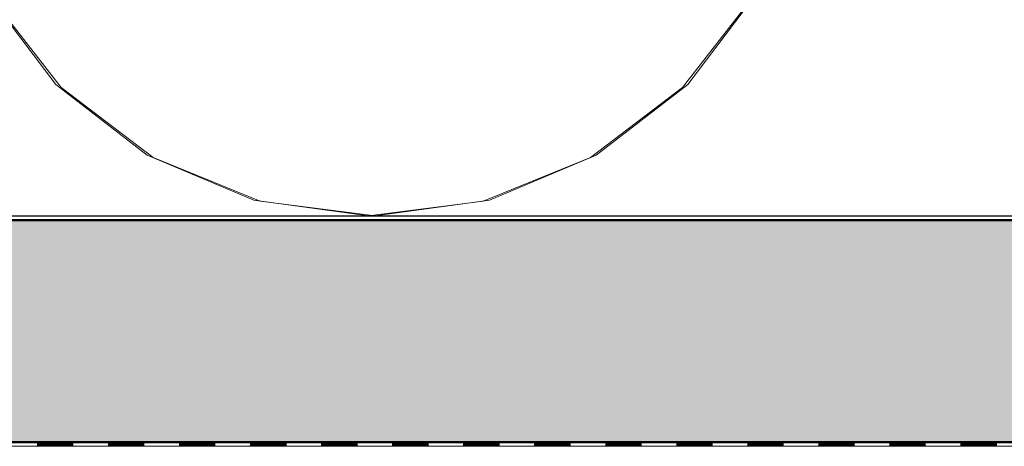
# Model space of a CAD drawing. Header units: metres. Extents: x 1314 to 1415, y -87 to -52.
# Tile 70 of 256: x 1322.431 to 1323.539, y -62.485 to -62.004. Entities that reach past the tile are written whole.
import ezdxf

# ---------------------------------------------------------------- set-up
doc = ezdxf.new("R2010")
doc.units = ezdxf.units.M
doc.header["$PDMODE"] = 65
doc.linetypes.add('AUSGEZOGEN', pattern=[0])
for name, color, linetype, lineweight in [('XR$2$Design', 4, 'AUSGEZOGEN', 13), ('XR$2$Möblierung', 4, 'AUSGEZOGEN', 13), ('XR$2$Wand', 1, 'AUSGEZOGEN', 50), ('XR$3$Maßlinie 1_50', 7, 'AUSGEZOGEN', 25), ('XR$4$Muster', 4, 'AUSGEZOGEN', 13)]:
    doc.layers.add(name, color=color, linetype=linetype, lineweight=lineweight)
doc.styles.add('ARIAL', font='arial.ttf')
doc.dimstyles.new('DIMSTYLE_14', dxfattribs={"dimtxt": 0.175, "dimasz": 0.15, "dimexe": 0, "dimexo": 0, "dimgap": 0.0875, "dimtad": 2, "dimrnd": 0.005, "dimzin": 4, "dimdsep": 46, "dimtxsty": 'ARIAL', "dimblk1": 'ALL_ML_KREIS', "dimblk2": 'ALL_ML_KREIS', "dimsah": 1, "dimcen": 0, "dimclrd": 3, "dimclre": 3, "dimclrt": 3, "dimadec": 0, "dimazin": 0, "dimtfac": 1, "dimtdec": 0, "dimtix": 1, "dimtmove": 2, "dimatfit": 3, "dimfxl": 0, "dimtzin": 0, "dimlwd": 0, "dimlwe": 25, "dimarcsym": 0})
doc.dimstyles.new('DIMSTYLE_5', dxfattribs={"dimtxt": 0.125, "dimasz": 0.15, "dimexe": 0, "dimexo": 0, "dimgap": 0.0625, "dimtad": 2, "dimrnd": 0.005, "dimzin": 4, "dimdsep": 46, "dimtxsty": 'ARIAL', "dimblk1": 'ALL_ML_KREIS', "dimblk2": 'ALL_ML_KREIS', "dimsah": 1, "dimcen": 0, "dimclrd": 3, "dimclre": 3, "dimclrt": 3, "dimadec": 0, "dimazin": 0, "dimtfac": 1, "dimtdec": 0, "dimtix": 1, "dimtmove": 2, "dimatfit": 3, "dimfxl": 0, "dimtzin": 0, "dimlwd": 0, "dimlwe": 25, "dimarcsym": 0})
doc.dimstyles.new('DIMSTYLE_9', dxfattribs={"dimtxt": 0.125, "dimasz": 0.15, "dimexe": 0, "dimexo": 0, "dimgap": 0.0625, "dimtad": 2, "dimrnd": 0.005, "dimzin": 4, "dimdsep": 46, "dimtxsty": 'ARIAL', "dimblk1": 'ALL_ML_KREIS', "dimblk2": 'ALL_ML_KREIS', "dimsah": 1, "dimcen": 0, "dimclrd": 3, "dimclre": 3, "dimclrt": 3, "dimadec": 0, "dimazin": 0, "dimtfac": 1, "dimtdec": 0, "dimtix": 1, "dimtmove": 2, "dimatfit": 3, "dimfxl": 0, "dimtzin": 0, "dimlwd": 0, "dimlwe": 25, "dimarcsym": 0})

# ---------------------------------------------------------------- blocks, each defined once
blk = doc.blocks.new('COMPLEXOBJECT_1')
at = {"layer": 'XR$2$Möblierung', "color": 52, "linetype": 'AUSGEZOGEN', "lineweight": 13, "transparency": 33554687}
for p, q in [((1322.4713, -62.0771), (1322.3926, -61.9733)), ((1323.1829, -62.0771), (1323.2616, -61.9733)), ((1322.3973, -61.9778), (1322.4772, -62.0807)), ((1323.2569, -61.9778), (1323.177, -62.0807)), ((1322.5743, -62.1569), (1322.4713, -62.0771)), ((1322.4772, -62.0807), (1322.5809, -62.1595)), ((1323.177, -62.0807), (1323.0733, -62.1595)), ((1323.0799, -62.1569), (1323.1829, -62.0771)), ((1322.6944, -62.2074), (1322.5743, -62.1569)), ((1322.5809, -62.1595), (1322.7015, -62.2087)), ((1323.0733, -62.1595), (1322.9527, -62.2087)), ((1322.9598, -62.2074), (1323.0799, -62.1569)), ((1322.8234, -62.2251), (1322.6944, -62.2074)), ((1322.8308, -62.2251), (1322.9598, -62.2074)), ((1322.7015, -62.2087), (1322.8308, -62.2251)), ((1322.9527, -62.2087), (1322.8234, -62.2251)), ((1322.8308, -62.2251), (1322.8234, -62.2251))]:
    blk.add_line(p, q, dxfattribs=at)
blk = doc.blocks.new('MUSTERELEMENT_41')
at = {"layer": 'XR$2$Design', "color": 4, "linetype": 'AUSGEZOGEN', "lineweight": 13, "transparency": 33554687}
for p, q in [((1322.3707, -62.4797), (1322.4507, -62.4797)), ((1322.3707, -62.4847), (1322.4507, -62.4847)), ((1322.4507, -62.4797), (1322.5307, -62.4797)), ((1322.4507, -62.4797), (1322.4507, -62.4847)), ((1322.4507, -62.4797), (1322.4507, -62.4847)), ((1322.4507, -62.4807), (1322.4907, -62.4807)), ((1322.4507, -62.4817), (1322.4907, -62.4817)), ((1322.4507, -62.4827), (1322.4907, -62.4827)), ((1322.4507, -62.4837), (1322.4907, -62.4837)), ((1322.4507, -62.4847), (1322.5307, -62.4847)), ((1322.4907, -62.4797), (1322.4907, -62.4847)), ((1322.5307, -62.4797), (1322.6106, -62.4797)), ((1322.5307, -62.4797), (1322.5307, -62.4847)), ((1322.5307, -62.4797), (1322.5307, -62.4847)), ((1322.5307, -62.4807), (1322.5706, -62.4807)), ((1322.5307, -62.4817), (1322.5706, -62.4817)), ((1322.5307, -62.4827), (1322.5706, -62.4827)), ((1322.5307, -62.4837), (1322.5706, -62.4837)), ((1322.5307, -62.4847), (1322.6106, -62.4847)), ((1322.5706, -62.4797), (1322.5706, -62.4847)), ((1322.6106, -62.4797), (1322.6906, -62.4797)), ((1322.6106, -62.4797), (1322.6106, -62.4847)), ((1322.6106, -62.4797), (1322.6106, -62.4847)), ((1322.6106, -62.4807), (1322.6506, -62.4807)), ((1322.6106, -62.4817), (1322.6506, -62.4817)), ((1322.6106, -62.4827), (1322.6506, -62.4827)), ((1322.6106, -62.4837), (1322.6506, -62.4837)), ((1322.6106, -62.4847), (1322.6906, -62.4847)), ((1322.6506, -62.4797), (1322.6506, -62.4847)), ((1322.6906, -62.4797), (1322.7706, -62.4797)), ((1322.6906, -62.4797), (1322.6906, -62.4847)), ((1322.6906, -62.4797), (1322.6906, -62.4847)), ((1322.6906, -62.4807), (1322.7306, -62.4807)), ((1322.6906, -62.4817), (1322.7306, -62.4817)), ((1322.6906, -62.4827), (1322.7306, -62.4827)), ((1322.6906, -62.4837), (1322.7306, -62.4837)), ((1322.6906, -62.4847), (1322.7706, -62.4847)), ((1322.7306, -62.4797), (1322.7306, -62.4847)), ((1322.7706, -62.4797), (1322.8506, -62.4797)), ((1322.7706, -62.4797), (1322.7706, -62.4847)), ((1322.7706, -62.4797), (1322.7706, -62.4847)), ((1322.7706, -62.4807), (1322.8106, -62.4807)), ((1322.7706, -62.4817), (1322.8106, -62.4817)), ((1322.7706, -62.4827), (1322.8106, -62.4827)), ((1322.7706, -62.4837), (1322.8106, -62.4837)), ((1322.7706, -62.4847), (1322.8506, -62.4847)), ((1322.8106, -62.4797), (1322.8106, -62.4847)), ((1322.8506, -62.4797), (1322.9306, -62.4797)), ((1322.8506, -62.4797), (1322.8506, -62.4847)), ((1322.8506, -62.4797), (1322.8506, -62.4847)), ((1322.8506, -62.4807), (1322.8906, -62.4807)), ((1322.8506, -62.4817), (1322.8906, -62.4817)), ((1322.8506, -62.4827), (1322.8906, -62.4827)), ((1322.8506, -62.4837), (1322.8906, -62.4837)), ((1322.8506, -62.4847), (1322.9306, -62.4847)), ((1322.8906, -62.4797), (1322.8906, -62.4847)), ((1322.9306, -62.4797), (1323.0105, -62.4797)), ((1322.9306, -62.4797), (1322.9306, -62.4847)), ((1322.9306, -62.4797), (1322.9306, -62.4847)), ((1322.9306, -62.4807), (1322.9705, -62.4807)), ((1322.9306, -62.4817), (1322.9705, -62.4817)), ((1322.9306, -62.4827), (1322.9705, -62.4827)), ((1322.9306, -62.4837), (1322.9705, -62.4837)), ((1322.9306, -62.4847), (1323.0105, -62.4847)), ((1322.9705, -62.4797), (1322.9705, -62.4847)), ((1323.0105, -62.4797), (1323.0905, -62.4797)), ((1323.0105, -62.4797), (1323.0105, -62.4847)), ((1323.0105, -62.4797), (1323.0105, -62.4847)), ((1323.0105, -62.4807), (1323.0505, -62.4807)), ((1323.0105, -62.4817), (1323.0505, -62.4817)), ((1323.0105, -62.4827), (1323.0505, -62.4827)), ((1323.0105, -62.4837), (1323.0505, -62.4837)), ((1323.0105, -62.4847), (1323.0905, -62.4847)), ((1323.0505, -62.4797), (1323.0505, -62.4847)), ((1323.0905, -62.4797), (1323.1705, -62.4797)), ((1323.0905, -62.4797), (1323.0905, -62.4847)), ((1323.0905, -62.4797), (1323.0905, -62.4847)), ((1323.0905, -62.4807), (1323.1305, -62.4807)), ((1323.0905, -62.4817), (1323.1305, -62.4817)), ((1323.0905, -62.4827), (1323.1305, -62.4827)), ((1323.0905, -62.4837), (1323.1305, -62.4837)), ((1323.0905, -62.4847), (1323.1705, -62.4847)), ((1323.1305, -62.4797), (1323.1305, -62.4847)), ((1323.1705, -62.4797), (1323.2505, -62.4797)), ((1323.1705, -62.4797), (1323.1705, -62.4847)), ((1323.1705, -62.4797), (1323.1705, -62.4847)), ((1323.1705, -62.4807), (1323.2105, -62.4807)), ((1323.1705, -62.4817), (1323.2105, -62.4817)), ((1323.1705, -62.4827), (1323.2105, -62.4827)), ((1323.1705, -62.4837), (1323.2105, -62.4837)), ((1323.1705, -62.4847), (1323.2505, -62.4847)), ((1323.2105, -62.4797), (1323.2105, -62.4847)), ((1323.2505, -62.4797), (1323.3304, -62.4797)), ((1323.2505, -62.4797), (1323.2505, -62.4847)), ((1323.2505, -62.4797), (1323.2505, -62.4847)), ((1323.2505, -62.4807), (1323.2905, -62.4807)), ((1323.2505, -62.4817), (1323.2905, -62.4817)), ((1323.2505, -62.4827), (1323.2905, -62.4827)), ((1323.2505, -62.4837), (1323.2905, -62.4837)), ((1323.2505, -62.4847), (1323.3304, -62.4847)), ((1323.2905, -62.4797), (1323.2905, -62.4847)), ((1323.3304, -62.4797), (1323.4104, -62.4797)), ((1323.3304, -62.4797), (1323.3304, -62.4847)), ((1323.3304, -62.4797), (1323.3304, -62.4847)), ((1323.3304, -62.4807), (1323.3704, -62.4807)), ((1323.3304, -62.4817), (1323.3704, -62.4817)), ((1323.3304, -62.4827), (1323.3704, -62.4827)), ((1323.3304, -62.4837), (1323.3704, -62.4837)), ((1323.3304, -62.4847), (1323.4104, -62.4847)), ((1323.3704, -62.4797), (1323.3704, -62.4847)), ((1323.4104, -62.4797), (1323.4904, -62.4797)), ((1323.4104, -62.4797), (1323.4104, -62.4847)), ((1323.4104, -62.4797), (1323.4104, -62.4847)), ((1323.4104, -62.4807), (1323.4504, -62.4807)), ((1323.4104, -62.4817), (1323.4504, -62.4817)), ((1323.4104, -62.4827), (1323.4504, -62.4827)), ((1323.4104, -62.4837), (1323.4504, -62.4837)), ((1323.4104, -62.4847), (1323.4904, -62.4847)), ((1323.4504, -62.4797), (1323.4504, -62.4847)), ((1323.4904, -62.4797), (1323.5704, -62.4797)), ((1323.4904, -62.4797), (1323.4904, -62.4847)), ((1323.4904, -62.4797), (1323.4904, -62.4847)), ((1323.4904, -62.4807), (1323.5304, -62.4807)), ((1323.4904, -62.4817), (1323.5304, -62.4817)), ((1323.4904, -62.4827), (1323.5304, -62.4827)), ((1323.4904, -62.4837), (1323.5304, -62.4837)), ((1323.4904, -62.4847), (1323.5704, -62.4847)), ((1323.5304, -62.4797), (1323.5304, -62.4847))]:
    blk.add_line(p, q, dxfattribs=at)
blk = doc.blocks.new('ALL_ML_KREIS')
at = {"color": 0, "linetype": 'ByBlock', "lineweight": -2}
for p, q in [((0, -0.5), (0, 0.5)), ((-1, 0), (0.5, 0))]:
    blk.add_line(p, q, dxfattribs=at)
blk.add_circle((0, 0), 0.15, dxfattribs=at)
blk = doc.blocks.new('*D82')
at = {"layer": 'DEFPOINTS', "color": 3, "linetype": 'AUSGEZOGEN', "lineweight": 25, "transparency": 33554687}
for p in [(1318.1917, -55.1748), (1332.4917, -56.3136), (1318.1917, -64.661)]:
    blk.add_point(p, dxfattribs=at)
at = {"layer": 'XR$3$Maßlinie 1_50', "color": 3, "linetype": 'AUSGEZOGEN', "lineweight": -2, "transparency": 33554687}
for p, q in [((1318.1917, -64.361), (1318.1917, -64.661)), ((1332.4917, -64.361), (1332.4917, -64.661)), ((1318.1917, -64.661), (1332.4917, -64.661))]:
    blk.add_line(p, q, dxfattribs=at)
at = {"layer": 'XR$3$Maßlinie 1_50', "color": 3, "linetype": 'AUSGEZOGEN', "lineweight": 25, "transparency": 33554687, "xscale": 0.15, "yscale": 0.15, "zscale": 0.15, "rotation": 180}
blk.add_blockref('ALL_ML_KREIS', (1318.1917, -64.661), dxfattribs=at)
at = {"layer": 'XR$3$Maßlinie 1_50', "color": 3, "linetype": 'AUSGEZOGEN', "lineweight": 25, "transparency": 33554687, "xscale": 0.15, "yscale": 0.15, "zscale": 0.15}
blk.add_blockref('ALL_ML_KREIS', (1332.4917, -64.661), dxfattribs=at)
at = {"layer": 'XR$3$Maßlinie 1_50', "color": 3, "linetype": 'AUSGEZOGEN', "lineweight": 25, "transparency": 33554687, "insert": (1325.3461, -64.5463), "char_height": 0.125, "width": 0.625, "attachment_point": 5, "style": 'ARIAL'}
blk.add_mtext('\\A1;{\\A1;{14.30\\H0.082500;\\S^ ;}}', dxfattribs=at)
blk = doc.blocks.new('*D106')
at = {"layer": 'DEFPOINTS', "color": 3, "linetype": 'AUSGEZOGEN', "lineweight": 25, "transparency": 33554687}
for p in [(1332.4917, -58.2362), (1318.1917, -58.4758), (1318.1917, -65.2751)]:
    blk.add_point(p, dxfattribs=at)
at = {"layer": 'XR$3$Maßlinie 1_50', "color": 3, "linetype": 'AUSGEZOGEN', "lineweight": -2, "transparency": 33554687}
for p, q in [((1318.1917, -64.9751), (1318.1917, -65.2751)), ((1332.4917, -64.9751), (1332.4917, -65.2751)), ((1318.1917, -65.2751), (1332.4917, -65.2751))]:
    blk.add_line(p, q, dxfattribs=at)
at = {"layer": 'XR$3$Maßlinie 1_50', "color": 3, "linetype": 'AUSGEZOGEN', "lineweight": 25, "transparency": 33554687, "xscale": 0.15, "yscale": 0.15, "zscale": 0.15, "rotation": 180}
blk.add_blockref('ALL_ML_KREIS', (1318.1917, -65.2751), dxfattribs=at)
at = {"layer": 'XR$3$Maßlinie 1_50', "color": 3, "linetype": 'AUSGEZOGEN', "lineweight": 25, "transparency": 33554687, "xscale": 0.15, "yscale": 0.15, "zscale": 0.15}
blk.add_blockref('ALL_ML_KREIS', (1332.4917, -65.2751), dxfattribs=at)
at = {"layer": 'XR$3$Maßlinie 1_50', "color": 3, "linetype": 'AUSGEZOGEN', "lineweight": 25, "transparency": 33554687, "insert": (1325.3481, -65.1346), "char_height": 0.175, "width": 0.875, "attachment_point": 5, "style": 'ARIAL'}
blk.add_mtext('\\A1;{\\fArial|i0|b1;\\A1;{14.30\\H0.115500;\\S^ ;}}', dxfattribs=at)
blk = doc.blocks.new('*D124')
at = {"layer": 'DEFPOINTS', "color": 3, "linetype": 'AUSGEZOGEN', "lineweight": 25, "transparency": 33554687}
for p in [(1318.5917, -58.0594), (1332.0917, -59.0358), (1318.5917, -64.0607)]:
    blk.add_point(p, dxfattribs=at)
at = {"layer": 'XR$3$Maßlinie 1_50', "color": 3, "linetype": 'AUSGEZOGEN', "lineweight": -2, "transparency": 33554687}
for p, q in [((1318.5917, -63.7557), (1318.5917, -64.0607)), ((1332.0917, -63.7557), (1332.0917, -64.0607)), ((1318.5917, -64.0607), (1332.0917, -64.0607))]:
    blk.add_line(p, q, dxfattribs=at)
at = {"layer": 'XR$3$Maßlinie 1_50', "color": 3, "linetype": 'AUSGEZOGEN', "lineweight": 25, "transparency": 33554687, "xscale": 0.15, "yscale": 0.15, "zscale": 0.15, "rotation": 180}
blk.add_blockref('ALL_ML_KREIS', (1318.5917, -64.0607), dxfattribs=at)
at = {"layer": 'XR$3$Maßlinie 1_50', "color": 3, "linetype": 'AUSGEZOGEN', "lineweight": 25, "transparency": 33554687, "xscale": 0.15, "yscale": 0.15, "zscale": 0.15}
blk.add_blockref('ALL_ML_KREIS', (1332.0917, -64.0607), dxfattribs=at)
at = {"layer": 'XR$3$Maßlinie 1_50', "color": 3, "linetype": 'AUSGEZOGEN', "lineweight": 25, "transparency": 33554687, "insert": (1325.3461, -63.946), "char_height": 0.125, "width": 0.625, "attachment_point": 5, "style": 'ARIAL'}
blk.add_mtext('\\A1;{\\A1;{13.50\\H0.082500;\\S^ ;}}', dxfattribs=at)

msp = doc.modelspace()

# ---------------------------------------------------------------- hatches: boundary and pattern name
at = {"layer": 'XR$4$Muster', "linetype": 'AUSGEZOGEN', "lineweight": 13, "transparency": 33554687}
h = msp.add_hatch(dxfattribs=at)
h.set_pattern_fill('MUSTER', color=3, scale=0.09, angle=45, style=0, pattern_type=2)
h.set_pattern_definition([(45, (-3e-17, 0.25456), (-1e-17, 0.1272792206), [0.09, -0.09]), (135, (-3e-17, 0.25456), (-0.1272792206, 1e-17), [0.09, -0.09])])
h.paths.add_polyline_path([(1332.4717, -62.2301), (1318.6117, -62.2301), (1318.6117, -62.4801), (1332.4717, -62.4801)], flags=0)

# ---------------------------------------------------------------- linework, layer by layer
at = {"layer": 'XR$2$Design', "color": 3, "linetype": 'AUSGEZOGEN', "lineweight": 25, "transparency": 33554687}
msp.add_line((1318.6117, -62.2251), (1332.4717, -62.2251), dxfattribs=at)
at = {"layer": 'XR$2$Wand', "color": 1, "linetype": 'AUSGEZOGEN', "lineweight": 50, "transparency": 33554687}
for p, q in [((1318.6117, -62.2301), (1332.4717, -62.2301)), ((1318.6117, -62.4801), (1332.4717, -62.4801))]:
    msp.add_line(p, q, dxfattribs=at)

# ---------------------------------------------------------------- block references
at = {"layer": 'XR$2$Design', "color": 4, "linetype": 'AUSGEZOGEN', "lineweight": 13, "transparency": 33554687}
msp.add_blockref('MUSTERELEMENT_41', (0, 0), dxfattribs=at)
at = {"layer": 'XR$2$Möblierung', "color": 52, "linetype": 'AUSGEZOGEN', "lineweight": 13, "transparency": 33554687}
msp.add_blockref('COMPLEXOBJECT_1', (0, 0), dxfattribs=at)

# ---------------------------------------------------------------- dimensions: what is measured, and where the dimension line sits
at = {"layer": 'XR$3$Maßlinie 1_50', "color": 3, "linetype": 'AUSGEZOGEN', "lineweight": 25, "transparency": 33554687}
for base, p1, p2, dimstyle, picture, middle in [((1332.4917, -64.661), (1318.1917, -64.361), (1332.4917, -64.361), 'DIMSTYLE_5', '*D82', (1325.3461, -64.5463)), ((1332.0917, -64.0607), (1318.5917, -63.7557), (1332.0917, -63.7557), 'DIMSTYLE_9', '*D124', (1325.3461, -63.946)), ((1332.4917, -65.2751), (1318.1917, -64.9751), (1332.4917, -64.9751), 'DIMSTYLE_14', '*D106', (1325.3481, -65.1346))]:
    dim = msp.add_linear_dim(base=base, p1=p1, p2=p2, dimstyle=dimstyle, override={"dimpost": '<>', "dimclrd": 3, "dimclre": 3, "dimclrt": 3, "dimlwd": 0, "dimlwe": 25}, dxfattribs=at)
    dim.commit()
    dim.dimension.update_dxf_attribs({"geometry": picture, "text_midpoint": middle, "dimtype": 160})

doc.saveas('drawing.dxf')
